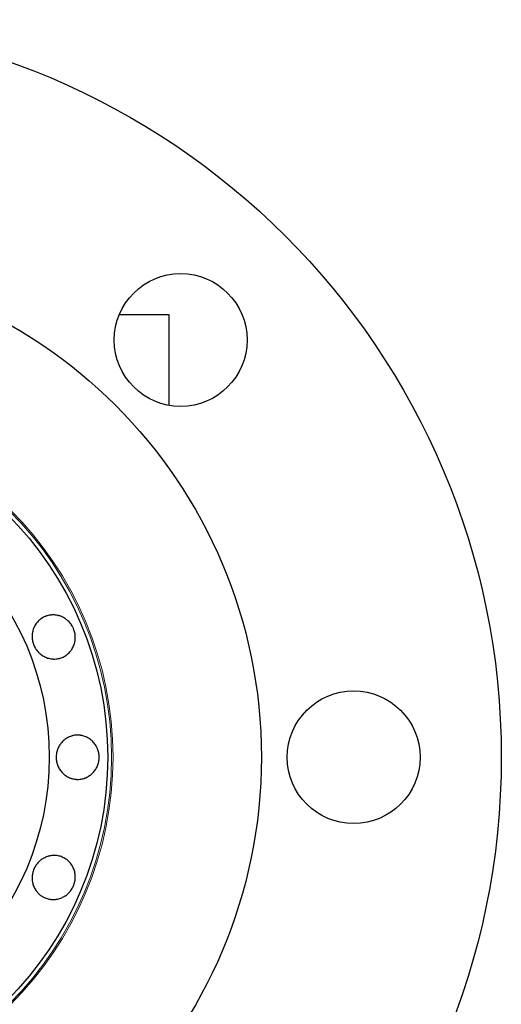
# Model space of a CAD drawing. Header units: inches. Extents: x 0 to 23760, y -13 to 16800.
# Tile 52 of 223: x 6652 to 6717, y 6533 to 6666. Entities that reach past the tile are written whole.
import ezdxf

# ---------------------------------------------------------------- set-up
doc = ezdxf.new("R2010")
doc.units = ezdxf.units.IN
doc.layers.add('254', color=7, linetype='Continuous', true_color=0xffffff)

msp = doc.modelspace()

# ---------------------------------------------------------------- linework, layer by layer
at = {"layer": '254', "color": 2, "linetype": 'Continuous', "lineweight": 25}
for p, q in [((6671.739, 6626.235), (6664.986, 6626.235)), ((6671.739, 6613.941), (6671.739, 6626.235))]:
    msp.add_line(p, q, dxfattribs=at)
for centre, radius in [((6616.739, 6566.235), 100), ((6616.739, 6566.235), 67.5), ((6673.307, 6622.804), 9), ((6616.739, 6566.235), 46.681), ((6616.739, 6566.235), 38.75), ((6696.739, 6566.235), 9)]:
    msp.add_circle(centre, radius, dxfattribs=at)
at = {"layer": '254', "color": 110, "linetype": 'Continuous', "lineweight": 13}
for radius in [47.403, 47.21]:
    msp.add_circle((6616.739, 6566.235), radius, dxfattribs=at)
at = {"layer": '254', "color": 2, "linetype": 'Continuous', "lineweight": 25}
for points, knots in [([(6658.797, 6583.656), (6658.835, 6583.564), (6658.868, 6583.472), (6658.925, 6583.284), (6658.949, 6583.189), (6658.988, 6582.997), (6659.003, 6582.9), (6659.016, 6582.777), (6659.019, 6582.753), (6659.023, 6582.703), (6659.024, 6582.678), (6659.028, 6582.604), (6659.03, 6582.555), (6659.031, 6582.408), (6659.026, 6582.31), (6659.009, 6582.117), (6658.995, 6582.02), (6658.968, 6581.876), (6658.958, 6581.829), (6658.935, 6581.733), (6658.923, 6581.686), (6658.882, 6581.545), (6658.851, 6581.453), (6658.779, 6581.274), (6658.698, 6581.099), (6658.601, 6580.933), (6658.521, 6580.811), (6658.494, 6580.771), (6658.437, 6580.693), (6658.408, 6580.654), (6658.318, 6580.542), (6658.255, 6580.47), (6658.122, 6580.334), (6658.053, 6580.269), (6657.943, 6580.177), (6657.905, 6580.147), (6657.847, 6580.104), (6657.828, 6580.09), (6657.789, 6580.062), (6657.769, 6580.049), (6657.59, 6579.928), (6657.422, 6579.84), (6657.159, 6579.731), (6657.07, 6579.699), (6656.955, 6579.664), (6656.932, 6579.657), (6656.886, 6579.644), (6656.817, 6579.626), (6656.562, 6579.569), (6656.326, 6579.548), (6656.088, 6579.551), (6656.04, 6579.553), (6655.968, 6579.558), (6655.944, 6579.56), (6655.896, 6579.564), (6655.872, 6579.566), (6655.753, 6579.58), (6655.658, 6579.596), (6655.471, 6579.636), (6655.379, 6579.66), (6655.195, 6579.719), (6655.105, 6579.752), (6654.926, 6579.83), (6654.839, 6579.873), (6654.67, 6579.967), (6654.588, 6580.018), (6654.429, 6580.128), (6654.351, 6580.187), (6654.239, 6580.281), (6654.202, 6580.314), (6654.129, 6580.381), (6654.094, 6580.415), (6653.922, 6580.589), (6653.8, 6580.741), (6653.666, 6580.946), (6653.64, 6580.988), (6653.59, 6581.073), (6653.566, 6581.116), (6653.497, 6581.248), (6653.455, 6581.337), (6653.342, 6581.609), (6653.283, 6581.796), (6653.232, 6582.038), (6653.224, 6582.087), (6653.208, 6582.185), (6653.202, 6582.234), (6653.186, 6582.38), (6653.18, 6582.477), (6653.179, 6582.672), (6653.183, 6582.769), (6653.196, 6582.915), (6653.201, 6582.963), (6653.214, 6583.06), (6653.222, 6583.109), (6653.248, 6583.253), (6653.292, 6583.442), (6653.354, 6583.625), (6653.425, 6583.804), (6653.465, 6583.891), (6653.52, 6583.999), (6653.531, 6584.02), (6653.555, 6584.063), (6653.59, 6584.126), (6653.628, 6584.188), (6653.706, 6584.308), (6653.762, 6584.386), (6653.88, 6584.535), (6653.943, 6584.607), (6654.043, 6584.71), (6654.077, 6584.743), (6654.13, 6584.793), (6654.148, 6584.809), (6654.184, 6584.84), (6654.274, 6584.918), (6654.369, 6584.99), (6654.605, 6585.148), (6654.773, 6585.237), (6654.972, 6585.319), (6654.994, 6585.328), (6655.039, 6585.345), (6655.106, 6585.37), (6655.264, 6585.423), (6655.494, 6585.481), (6655.682, 6585.508), (6655.825, 6585.521), (6655.873, 6585.524), (6655.969, 6585.528), (6656.017, 6585.528), (6656.161, 6585.526), (6656.257, 6585.52), (6656.447, 6585.499), (6656.541, 6585.484), (6656.682, 6585.454), (6656.729, 6585.443), (6656.8, 6585.425), (6656.823, 6585.418), (6656.87, 6585.405), (6656.893, 6585.398), (6657.009, 6585.361), (6657.1, 6585.328), (6657.278, 6585.252), (6657.451, 6585.167), (6657.616, 6585.065), (6657.737, 6584.983), (6657.777, 6584.954), (6657.856, 6584.895), (6657.894, 6584.864), (6658.007, 6584.771), (6658.079, 6584.705), (6658.216, 6584.566), (6658.281, 6584.493), (6658.374, 6584.379), (6658.419, 6584.321), (6658.462, 6584.261), (6658.491, 6584.22), (6658.504, 6584.2), (6658.573, 6584.097), (6658.624, 6584.012), (6658.693, 6583.881), (6658.715, 6583.837), (6658.758, 6583.748), (6658.778, 6583.702), (6658.797, 6583.656)], [0, 0, 0, 0, 0.015625, 0.015625, 0.03125, 0.03125, 0.046875, 0.046875, 0.0507812, 0.0507812, 0.0546875, 0.0546875, 0.0625, 0.0625, 0.078125, 0.078125, 0.09375, 0.09375, 0.1015625, 0.1015625, 0.109375, 0.109375, 0.125, 0.125, 0.140625, 0.15625, 0.15625, 0.1640625, 0.1640625, 0.171875, 0.171875, 0.1875, 0.1875, 0.203125, 0.203125, 0.2109375, 0.2109375, 0.2148438, 0.2148438, 0.21875, 0.21875, 0.25, 0.25, 0.265625, 0.265625, 0.2695313, 0.2695313, 0.2734375, 0.28125, 0.3125, 0.3125, 0.3203125, 0.3203125, 0.3242188, 0.3242188, 0.328125, 0.328125, 0.34375, 0.34375, 0.359375, 0.359375, 0.375, 0.375, 0.390625, 0.390625, 0.40625, 0.40625, 0.421875, 0.421875, 0.4296875, 0.4296875, 0.4375, 0.4375, 0.46875, 0.46875, 0.4765625, 0.4765625, 0.484375, 0.484375, 0.5, 0.5, 0.53125, 0.53125, 0.5390625, 0.5390625, 0.546875, 0.546875, 0.5625, 0.5625, 0.578125, 0.578125, 0.5859375, 0.5859375, 0.59375, 0.59375, 0.609375, 0.625, 0.625, 0.640625, 0.640625, 0.6445313, 0.6445313, 0.6484375, 0.65625, 0.65625, 0.671875, 0.671875, 0.6875, 0.6875, 0.6953125, 0.6953125, 0.6992188, 0.6992188, 0.703125, 0.71875, 0.71875, 0.75, 0.75, 0.7539063, 0.7539063, 0.7578125, 0.765625, 0.78125, 0.796875, 0.796875, 0.8046875, 0.8046875, 0.8125, 0.8125, 0.828125, 0.828125, 0.84375, 0.84375, 0.8515625, 0.8515625, 0.8554688, 0.8554688, 0.859375, 0.859375, 0.875, 0.875, 0.890625, 0.90625, 0.90625, 0.9140625, 0.9140625, 0.921875, 0.921875, 0.9375, 0.9375, 0.953125, 0.953125, 0.9609375, 0.9648438, 0.9648438, 0.96875, 0.96875, 0.984375, 0.984375, 0.9921875, 0.9921875, 1, 1, 1, 1]), ([(6656.439, 6566.235), (6656.439, 6566.434), (6656.457, 6566.63), (6656.511, 6566.918), (6656.534, 6567.014), (6656.569, 6567.132), (6656.576, 6567.155), (6656.591, 6567.202), (6656.599, 6567.226), (6656.624, 6567.296), (6656.641, 6567.342), (6656.696, 6567.478), (6656.737, 6567.567), (6656.827, 6567.739), (6656.876, 6567.823), (6656.956, 6567.946), (6656.983, 6567.986), (6657.04, 6568.065), (6657.069, 6568.104), (6657.16, 6568.219), (6657.224, 6568.292), (6657.358, 6568.43), (6657.499, 6568.561), (6657.651, 6568.677), (6657.77, 6568.759), (6657.811, 6568.786), (6657.893, 6568.837), (6657.934, 6568.861), (6658.06, 6568.931), (6658.145, 6568.973), (6658.319, 6569.048), (6658.409, 6569.081), (6658.545, 6569.124), (6658.591, 6569.137), (6658.661, 6569.155), (6658.684, 6569.16), (6658.731, 6569.171), (6658.754, 6569.176), (6658.965, 6569.218), (6659.154, 6569.235), (6659.439, 6569.235), (6659.534, 6569.231), (6659.653, 6569.219), (6659.677, 6569.216), (6659.725, 6569.21), (6659.796, 6569.201), (6660.054, 6569.155), (6660.28, 6569.085), (6660.5, 6568.99), (6660.544, 6568.97), (6660.609, 6568.938), (6660.63, 6568.927), (6660.673, 6568.904), (6660.695, 6568.893), (6660.8, 6568.835), (6660.882, 6568.784), (6661.04, 6568.675), (6661.116, 6568.617), (6661.264, 6568.493), (6661.336, 6568.427), (6661.472, 6568.287), (6661.537, 6568.214), (6661.657, 6568.063), (6661.714, 6567.984), (6661.82, 6567.821), (6661.869, 6567.737), (6661.938, 6567.607), (6661.959, 6567.563), (6662.001, 6567.473), (6662.021, 6567.428), (6662.076, 6567.292), (6662.108, 6567.199), (6662.164, 6567.012), (6662.187, 6566.917), (6662.215, 6566.773), (6662.223, 6566.724), (6662.234, 6566.651), (6662.237, 6566.626), (6662.243, 6566.577), (6662.246, 6566.553), (6662.257, 6566.429), (6662.262, 6566.331), (6662.262, 6566.134), (6662.257, 6566.037), (6662.238, 6565.842), (6662.224, 6565.744), (6662.2, 6565.623), (6662.195, 6565.599), (6662.185, 6565.551), (6662.179, 6565.527), (6662.162, 6565.455), (6662.123, 6565.312), (6662.074, 6565.174), (6662.001, 6564.993), (6661.959, 6564.905), (6661.891, 6564.775), (6661.868, 6564.732), (6661.818, 6564.648), (6661.792, 6564.606), (6661.712, 6564.483), (6661.598, 6564.325), (6661.47, 6564.181), (6661.335, 6564.042), (6661.264, 6563.977), (6661.171, 6563.899), (6661.152, 6563.883), (6661.114, 6563.853), (6661.056, 6563.808), (6660.998, 6563.766), (6660.879, 6563.685), (6660.797, 6563.634), (6660.63, 6563.542), (6660.544, 6563.5), (6660.412, 6563.443), (6660.367, 6563.425), (6660.299, 6563.4), (6660.277, 6563.392), (6660.231, 6563.376), (6660.117, 6563.339), (6660.002, 6563.31), (6659.723, 6563.253), (6659.534, 6563.235), (6659.319, 6563.235), (6659.295, 6563.236), (6659.247, 6563.237), (6659.176, 6563.239), (6659.01, 6563.251), (6658.776, 6563.285), (6658.592, 6563.332), (6658.455, 6563.375), (6658.41, 6563.39), (6658.32, 6563.424), (6658.275, 6563.442), (6658.143, 6563.499), (6658.058, 6563.541), (6657.891, 6563.633), (6657.81, 6563.684), (6657.692, 6563.765), (6657.653, 6563.793), (6657.596, 6563.837), (6657.577, 6563.852), (6657.539, 6563.882), (6657.52, 6563.898), (6657.428, 6563.976), (6657.357, 6564.042), (6657.223, 6564.18), (6657.096, 6564.325), (6656.984, 6564.482), (6656.917, 6564.584), (6656.904, 6564.605), (6656.879, 6564.646), (6656.866, 6564.668), (6656.829, 6564.731), (6656.805, 6564.774), (6656.737, 6564.904), (6656.696, 6564.992), (6656.623, 6565.172), (6656.591, 6565.264), (6656.549, 6565.405), (6656.53, 6565.476), (6656.514, 6565.548), (6656.503, 6565.597), (6656.498, 6565.621), (6656.475, 6565.743), (6656.462, 6565.84), (6656.448, 6565.988), (6656.445, 6566.037), (6656.44, 6566.136), (6656.439, 6566.186), (6656.439, 6566.235)], [0, 0, 0, 0, 0.03125, 0.03125, 0.046875, 0.046875, 0.0507812, 0.0507812, 0.0546875, 0.0546875, 0.0625, 0.0625, 0.078125, 0.078125, 0.09375, 0.09375, 0.1015625, 0.1015625, 0.109375, 0.109375, 0.125, 0.125, 0.140625, 0.15625, 0.15625, 0.1640625, 0.1640625, 0.171875, 0.171875, 0.1875, 0.1875, 0.203125, 0.203125, 0.2109375, 0.2109375, 0.2148437, 0.2148437, 0.21875, 0.21875, 0.25, 0.25, 0.265625, 0.265625, 0.2695312, 0.2695312, 0.2734375, 0.28125, 0.3125, 0.3125, 0.3203125, 0.3203125, 0.3242187, 0.3242187, 0.328125, 0.328125, 0.34375, 0.34375, 0.359375, 0.359375, 0.375, 0.375, 0.390625, 0.390625, 0.40625, 0.40625, 0.421875, 0.421875, 0.4296875, 0.4296875, 0.4375, 0.4375, 0.453125, 0.453125, 0.46875, 0.46875, 0.4765625, 0.4765625, 0.4804687, 0.4804687, 0.484375, 0.484375, 0.5, 0.5, 0.515625, 0.515625, 0.53125, 0.53125, 0.5351562, 0.5351562, 0.5390625, 0.5390625, 0.546875, 0.5625, 0.5625, 0.578125, 0.578125, 0.5859375, 0.5859375, 0.59375, 0.59375, 0.609375, 0.625, 0.625, 0.640625, 0.640625, 0.6445312, 0.6445312, 0.6484375, 0.65625, 0.65625, 0.671875, 0.671875, 0.6875, 0.6875, 0.6953125, 0.6953125, 0.6992187, 0.6992187, 0.703125, 0.71875, 0.71875, 0.75, 0.75, 0.7539062, 0.7539062, 0.7578125, 0.765625, 0.78125, 0.796875, 0.796875, 0.8046875, 0.8046875, 0.8125, 0.8125, 0.828125, 0.828125, 0.84375, 0.84375, 0.8515625, 0.8515625, 0.8554687, 0.8554687, 0.859375, 0.859375, 0.875, 0.875, 0.890625, 0.90625, 0.90625, 0.9101562, 0.9101562, 0.9140625, 0.9140625, 0.921875, 0.921875, 0.9375, 0.9375, 0.953125, 0.953125, 0.9609375, 0.9648437, 0.9648437, 0.96875, 0.96875, 0.984375, 0.984375, 0.9921875, 0.9921875, 1, 1, 1, 1]), ([(6658.797, 6548.814), (6658.759, 6548.722), (6658.717, 6548.633), (6658.624, 6548.46), (6658.574, 6548.376), (6658.466, 6548.212), (6658.408, 6548.133), (6658.33, 6548.037), (6658.315, 6548.018), (6658.282, 6547.981), (6658.266, 6547.962), (6658.217, 6547.907), (6658.183, 6547.871), (6658.079, 6547.766), (6658.007, 6547.7), (6657.858, 6547.576), (6657.78, 6547.517), (6657.659, 6547.434), (6657.619, 6547.408), (6657.535, 6547.357), (6657.493, 6547.332), (6657.364, 6547.261), (6657.277, 6547.218), (6657.099, 6547.143), (6656.919, 6547.076), (6656.732, 6547.027), (6656.59, 6546.997), (6656.542, 6546.988), (6656.447, 6546.973), (6656.399, 6546.966), (6656.256, 6546.95), (6656.161, 6546.944), (6655.97, 6546.942), (6655.875, 6546.945), (6655.733, 6546.958), (6655.685, 6546.964), (6655.614, 6546.974), (6655.59, 6546.978), (6655.543, 6546.986), (6655.519, 6546.99), (6655.308, 6547.032), (6655.126, 6547.088), (6654.863, 6547.196), (6654.777, 6547.237), (6654.671, 6547.293), (6654.65, 6547.305), (6654.609, 6547.328), (6654.547, 6547.364), (6654.326, 6547.504), (6654.144, 6547.656), (6653.978, 6547.827), (6653.946, 6547.862), (6653.898, 6547.916), (6653.883, 6547.935), (6653.852, 6547.972), (6653.836, 6547.99), (6653.762, 6548.085), (6653.706, 6548.162), (6653.602, 6548.323), (6653.554, 6548.406), (6653.466, 6548.576), (6653.426, 6548.664), (6653.354, 6548.846), (6653.323, 6548.938), (6653.27, 6549.124), (6653.248, 6549.218), (6653.213, 6549.408), (6653.2, 6549.505), (6653.187, 6549.651), (6653.184, 6549.7), (6653.18, 6549.798), (6653.179, 6549.847), (6653.181, 6550.092), (6653.202, 6550.286), (6653.252, 6550.526), (6653.263, 6550.574), (6653.288, 6550.669), (6653.302, 6550.717), (6653.346, 6550.859), (6653.379, 6550.952), (6653.492, 6551.224), (6653.583, 6551.398), (6653.718, 6551.605), (6653.746, 6551.646), (6653.804, 6551.725), (6653.894, 6551.843), (6653.992, 6551.952), (6654.128, 6552.09), (6654.2, 6552.156), (6654.312, 6552.25), (6654.35, 6552.281), (6654.428, 6552.34), (6654.467, 6552.369), (6654.588, 6552.452), (6654.753, 6552.555), (6654.926, 6552.64), (6655.102, 6552.717), (6655.193, 6552.751), (6655.308, 6552.788), (6655.331, 6552.795), (6655.378, 6552.808), (6655.448, 6552.828), (6655.518, 6552.845), (6655.658, 6552.875), (6655.752, 6552.89), (6655.942, 6552.912), (6656.037, 6552.919), (6656.18, 6552.921), (6656.228, 6552.92), (6656.3, 6552.918), (6656.324, 6552.917), (6656.372, 6552.914), (6656.491, 6552.904), (6656.609, 6552.888), (6656.888, 6552.833), (6657.069, 6552.777), (6657.268, 6552.695), (6657.29, 6552.685), (6657.334, 6552.666), (6657.399, 6552.636), (6657.548, 6552.562), (6657.751, 6552.44), (6657.903, 6552.326), (6658.014, 6552.234), (6658.05, 6552.203), (6658.121, 6552.137), (6658.155, 6552.103), (6658.256, 6552), (6658.319, 6551.928), (6658.438, 6551.779), (6658.494, 6551.701), (6658.573, 6551.58), (6658.598, 6551.539), (6658.635, 6551.477), (6658.647, 6551.456), (6658.67, 6551.413), (6658.682, 6551.392), (6658.738, 6551.284), (6658.779, 6551.196), (6658.851, 6551.017), (6658.913, 6550.834), (6658.959, 6550.645), (6658.986, 6550.501), (6658.994, 6550.453), (6659.007, 6550.355), (6659.013, 6550.307), (6659.026, 6550.161), (6659.031, 6550.063), (6659.03, 6549.868), (6659.024, 6549.771), (6659.009, 6549.625), (6659, 6549.551), (6658.988, 6549.478), (6658.979, 6549.43), (6658.974, 6549.405), (6658.95, 6549.284), (6658.926, 6549.188), (6658.882, 6549.046), (6658.867, 6548.999), (6658.834, 6548.906), (6658.816, 6548.86), (6658.797, 6548.814)], [0, 0, 0, 0, 0.015625, 0.015625, 0.03125, 0.03125, 0.046875, 0.046875, 0.0507812, 0.0507812, 0.0546875, 0.0546875, 0.0625, 0.0625, 0.078125, 0.078125, 0.09375, 0.09375, 0.1015625, 0.1015625, 0.109375, 0.109375, 0.125, 0.125, 0.140625, 0.15625, 0.15625, 0.1640625, 0.1640625, 0.171875, 0.171875, 0.1875, 0.1875, 0.203125, 0.203125, 0.2109375, 0.2109375, 0.2148437, 0.2148437, 0.21875, 0.21875, 0.25, 0.25, 0.265625, 0.265625, 0.2695312, 0.2695312, 0.2734375, 0.28125, 0.3125, 0.3125, 0.3203125, 0.3203125, 0.3242187, 0.3242187, 0.328125, 0.328125, 0.34375, 0.34375, 0.359375, 0.359375, 0.375, 0.375, 0.390625, 0.390625, 0.40625, 0.40625, 0.421875, 0.421875, 0.4296875, 0.4296875, 0.4375, 0.4375, 0.46875, 0.46875, 0.4765625, 0.4765625, 0.484375, 0.484375, 0.5, 0.5, 0.53125, 0.53125, 0.5390625, 0.5390625, 0.546875, 0.5625, 0.5625, 0.578125, 0.578125, 0.5859375, 0.5859375, 0.59375, 0.59375, 0.609375, 0.625, 0.625, 0.640625, 0.640625, 0.6445313, 0.6445313, 0.6484375, 0.65625, 0.65625, 0.671875, 0.671875, 0.6875, 0.6875, 0.6953125, 0.6953125, 0.6992188, 0.6992188, 0.703125, 0.71875, 0.71875, 0.75, 0.75, 0.7539063, 0.7539063, 0.7578125, 0.765625, 0.78125, 0.796875, 0.796875, 0.8046875, 0.8046875, 0.8125, 0.8125, 0.828125, 0.828125, 0.84375, 0.84375, 0.8515625, 0.8515625, 0.8554688, 0.8554688, 0.859375, 0.859375, 0.875, 0.875, 0.890625, 0.90625, 0.90625, 0.9140625, 0.9140625, 0.921875, 0.921875, 0.9375, 0.9375, 0.953125, 0.953125, 0.9609375, 0.9648438, 0.9648438, 0.96875, 0.96875, 0.984375, 0.984375, 0.9921875, 0.9921875, 1, 1, 1, 1])]:
    msp.add_open_spline(points, degree=3, knots=knots, dxfattribs=at)

doc.saveas('drawing.dxf')
